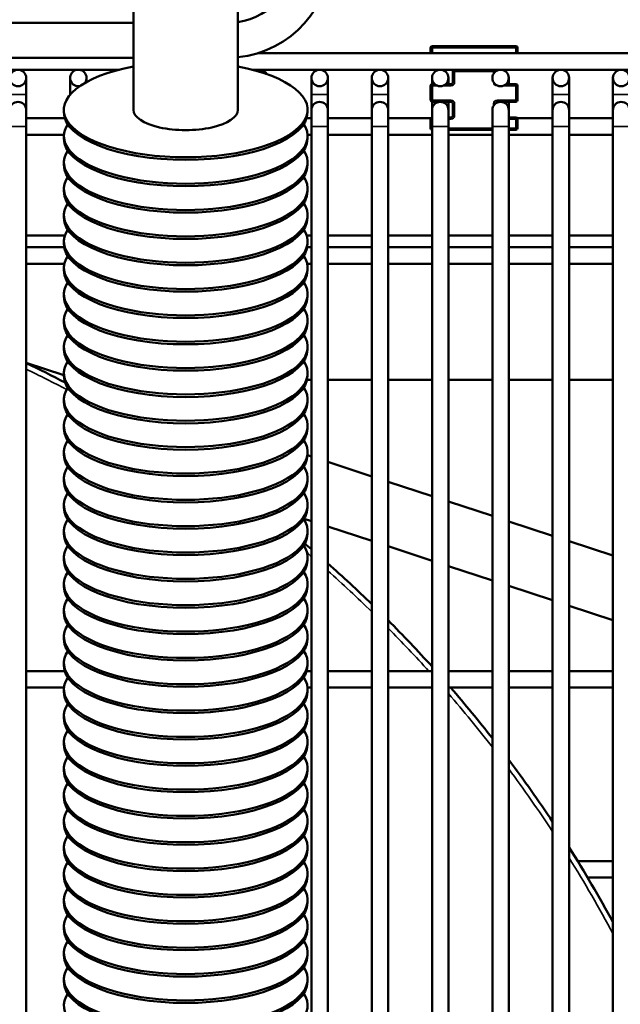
# Model space of a CAD drawing. Header units: inches. Extents: x 1 to 237, y 4 to 150.
# Tile 71 of 237: x 77.95 to 82.26, y 117.23 to 124.29. Entities that reach past the tile are written whole.
import ezdxf

# ---------------------------------------------------------------- set-up
doc = ezdxf.new("R2010")
doc.units = ezdxf.units.IN
doc.header["$LTSCALE"] = 7
doc.header["$MEASUREMENT"] = 0
for name, color, linetype, lineweight in [('Dimension (ANSI)', 7, 'Continuous', 25), ('Visible (ANSI)', 7, 'Continuous', 50), ('Visible Narrow (ANSI)', 7, 'Continuous', 35)]:
    doc.layers.add(name, color=color, linetype=linetype, lineweight=lineweight)
doc.styles.add('Dimension Text', font='tahoma.ttf')
doc.dimstyles.new('Dual Dimension', dxfattribs={"dimscale": 7, "dimtxt": 0.12, "dimasz": 0.098425, "dimexe": 0.125, "dimexo": 0.0625, "dimgap": 0.031496, "dimtad": 0, "dimtih": 1, "dimtoh": 1, "dimrnd": 1e-08, "dimzin": 4, "dimdsep": 46, "dimtxsty": 'Dimension Text', "dimcen": 0.09, "dimdle": 0.393701, "dimclrd": 256, "dimclre": 256, "dimclrt": 256, "dimadec": 0, "dimazin": 1, "dimtfac": 1, "dimtofl": 0, "dimtmove": 0, "dimatfit": 3, "dimfxl": 1, "dimtolj": 1, "dimtzin": 4, "dimlwd": -1, "dimlwe": -1, "dimarcsym": 0})

# ---------------------------------------------------------------- blocks, each defined once
blk = doc.blocks.new('*D10')
at = {"layer": 'Defpoints', "color": 0, "transparency": 16777216}
for p in [(20.6089, 136.146), (20.6089, 123.4689), (99.1107, 113.146)]:
    blk.add_point(p, dxfattribs=at)
at = {"layer": 'Dimension (ANSI)', "transparency": 16777216}
for p, q in [((20.6089, 123.9064), (20.6089, 137.021)), ((99.1107, 113.5835), (99.1107, 137.021)), ((21.2979, 136.146), (55.6692, 136.146)), ((98.4217, 136.146), (64.0504, 136.146))]:
    blk.add_line(p, q, dxfattribs=at)
for points in [[(21.2979, 136.2609), (21.2979, 136.0312), (20.6089, 136.146)], [(98.4217, 136.2609), (98.4217, 136.0312), (99.1107, 136.146)]]:
    blk.add_solid(points, dxfattribs=at)
at = {"layer": 'Dimension (ANSI)', "transparency": 16777216, "insert": (59.8598, 136.146), "char_height": 0.84, "attachment_point": 5, "style": 'Dimension Text'}
blk.add_mtext('\\A1;{\\H3.0x;(}\\S78.50^ 1993.9 mm;{\\H3.0x;)}', dxfattribs=at)

msp = doc.modelspace()

# ---------------------------------------------------------------- linework, layer by layer
at = {"layer": 'Visible (ANSI)'}
for p, q in [((78.7654, 124.6428), (78.7654, 123.6488)), ((79.5154, 124.6428), (79.5154, 123.6488)), ((78.7654, 124.271), (76.584, 124.271)), ((80.8987, 124.0931), (80.8987, 124.0537)), ((81.5112, 124.1056), (80.9112, 124.1056)), ((81.5237, 124.0537), (81.5237, 124.0931)), ((78.7654, 124.021), (76.4691, 124.021)), ((79.656, 124.0537), (97.9168, 124.0537)), ((76.4691, 123.9356), (78.664, 123.9356)), ((79.6167, 123.9356), (97.9168, 123.9356)), ((77.9956, 123.7584), (77.9956, 123.8765)), ((78.3105, 123.8765), (78.3105, 123.7584)), ((78.4287, 123.8477), (78.4287, 123.8765)), ((80.0428, 123.8765), (80.0428, 123.7584)), ((80.1609, 123.7584), (80.1609, 123.8765)), ((80.4759, 123.8765), (80.4759, 123.7584)), ((80.594, 123.7584), (80.594, 123.8765)), ((80.909, 123.8765), (80.909, 123.8324)), ((81.0271, 123.8326), (81.0271, 123.8765)), ((81.0587, 123.9231), (81.0587, 123.8451)), ((81.3637, 123.9223), (81.3637, 123.9231)), ((81.4602, 123.8326), (81.4602, 123.8765)), ((81.7751, 123.8765), (81.7751, 123.7584)), ((81.8932, 123.7584), (81.8932, 123.8765)), ((82.2082, 123.8765), (82.2082, 123.7584)), ((80.8987, 123.8201), (80.8987, 123.7176)), ((80.9286, 123.8326), (80.9112, 123.8326)), ((81.0462, 123.8326), (81.0075, 123.8326)), ((81.5112, 123.8326), (81.4405, 123.8326)), ((81.5237, 123.7176), (81.5237, 123.8201)), ((77.9956, 123.7584), (77.9956, 123.646)), ((78.3105, 123.7584), (78.3105, 123.7572)), ((80.0428, 123.7584), (80.0428, 123.646)), ((80.1609, 123.7584), (80.1609, 123.646)), ((80.4759, 123.7584), (80.4759, 123.646)), ((80.594, 123.7584), (80.594, 123.646)), ((81.7751, 123.7584), (81.7751, 123.646)), ((81.8932, 123.7584), (81.8932, 123.646)), ((82.2082, 123.7584), (82.2082, 123.646)), ((77.9956, 123.5279), (77.9956, 123.646)), ((78.2654, 123.6488), (78.2654, 123.6304)), ((80.0154, 123.6488), (80.0154, 123.6304)), ((80.0428, 123.646), (80.0428, 123.5279)), ((80.1609, 123.5279), (80.1609, 123.646)), ((80.4759, 123.646), (80.4759, 123.5279)), ((80.594, 123.5279), (80.594, 123.646)), ((80.909, 123.7053), (80.909, 123.646)), ((80.909, 123.646), (80.909, 123.5279)), ((80.9112, 123.7051), (80.968, 123.7051)), ((80.968, 123.7051), (81.0462, 123.7051)), ((81.0271, 123.7051), (81.0271, 123.646)), ((81.0271, 123.5279), (81.0271, 123.646)), ((81.0587, 123.6926), (81.0587, 123.6056)), ((81.342, 123.646), (81.342, 123.5279)), ((81.3637, 123.6918), (81.3637, 123.6926)), ((81.3762, 123.7051), (81.4011, 123.7051)), ((81.4011, 123.7051), (81.5112, 123.7051)), ((81.4602, 123.7051), (81.4602, 123.646)), ((81.4602, 123.5279), (81.4602, 123.646)), ((81.7751, 123.646), (81.7751, 123.5279)), ((81.8932, 123.5279), (81.8932, 123.646)), ((82.2082, 123.646), (82.2082, 123.5279)), ((78.2725, 123.587), (77.9956, 123.587)), ((80.0428, 123.587), (80.0083, 123.587)), ((80.4759, 123.587), (80.1609, 123.587)), ((80.9005, 123.587), (80.594, 123.587)), ((80.8987, 123.5806), (80.8987, 123.5171)), ((81.0462, 123.5931), (81.0271, 123.5931)), ((81.5112, 123.5931), (81.4602, 123.5931)), ((81.7751, 123.587), (81.522, 123.587)), ((81.5237, 123.5171), (81.5237, 123.5806)), ((82.2082, 123.587), (81.8932, 123.587)), ((77.9956, 123.5279), (77.9956, 114.2389)), ((80.0428, 123.5279), (80.0428, 107.646)), ((80.1609, 123.5279), (80.1609, 107.646)), ((80.4759, 123.5279), (80.4759, 107.646)), ((80.594, 123.5279), (80.594, 107.646)), ((80.909, 107.646), (80.909, 123.5279)), ((81.0271, 107.646), (81.0271, 123.5279)), ((81.0271, 123.5046), (81.342, 123.5046)), ((81.342, 107.646), (81.342, 123.5279)), ((81.4602, 107.646), (81.4602, 123.5279)), ((81.4602, 123.5046), (81.5112, 123.5046)), ((81.7751, 107.646), (81.7751, 123.5279)), ((81.8932, 107.646), (81.8932, 123.5279)), ((82.2082, 113.9691), (82.2082, 123.5279)), ((78.2657, 123.4689), (77.9956, 123.4689)), ((78.2654, 123.4598), (78.2654, 123.4414)), ((80.0428, 123.4689), (80.0151, 123.4689)), ((80.0154, 123.4598), (80.0154, 123.4414)), ((80.4759, 123.4689), (80.1609, 123.4689)), ((80.909, 123.4689), (80.594, 123.4689)), ((81.342, 123.4689), (81.0271, 123.4689)), ((81.7751, 123.4689), (81.4602, 123.4689)), ((82.2082, 123.4689), (81.8932, 123.4689)), ((78.2654, 123.2707), (78.2654, 123.2523)), ((80.0154, 123.2707), (80.0154, 123.2523)), ((78.2654, 123.0817), (78.2654, 123.0633)), ((80.0154, 123.0817), (80.0154, 123.0633)), ((78.2654, 122.8926), (78.2654, 122.8742)), ((80.0154, 122.8926), (80.0154, 122.8742)), ((77.9956, 122.7451), (78.2719, 122.7451)), ((80.0089, 122.7451), (80.0428, 122.7451)), ((80.1609, 122.7451), (80.4759, 122.7451)), ((80.594, 122.7451), (80.909, 122.7451)), ((81.0271, 122.7451), (81.342, 122.7451)), ((81.4602, 122.7451), (81.7751, 122.7451)), ((81.8932, 122.7451), (82.2082, 122.7451)), ((77.9956, 122.6618), (78.2674, 122.6618)), ((78.2654, 122.7036), (78.2654, 122.6852)), ((80.0133, 122.6618), (80.0428, 122.6618)), ((80.0154, 122.7036), (80.0154, 122.6852)), ((80.1609, 122.6618), (80.4759, 122.6618)), ((80.594, 122.6618), (80.909, 122.6618)), ((81.0271, 122.6618), (81.342, 122.6618)), ((81.4602, 122.6618), (81.7751, 122.6618)), ((81.8932, 122.6618), (82.2082, 122.6618)), ((77.9956, 122.5437), (78.2686, 122.5437)), ((78.2654, 122.5146), (78.2654, 122.4961)), ((80.0122, 122.5437), (80.0428, 122.5437)), ((80.0154, 122.5146), (80.0154, 122.4961)), ((80.1609, 122.5437), (80.4759, 122.5437)), ((80.594, 122.5437), (80.909, 122.5437)), ((81.0271, 122.5437), (81.342, 122.5437)), ((81.4602, 122.5437), (81.7751, 122.5437)), ((81.8932, 122.5437), (82.2082, 122.5437)), ((78.2654, 122.3255), (78.2654, 122.3071)), ((80.0154, 122.3255), (80.0154, 122.3071)), ((78.2654, 122.1365), (78.2654, 122.1181)), ((80.0154, 122.1365), (80.0154, 122.1181)), ((78.2654, 121.9474), (78.2654, 121.929)), ((80.0154, 121.9474), (80.0154, 121.929)), ((77.9956, 121.8311), (78.2654, 121.7426)), ((78.2654, 121.7584), (78.2654, 121.74)), ((80.0154, 121.7584), (80.0154, 121.74)), ((80.0123, 121.7111), (80.0428, 121.7111)), ((80.1609, 121.7111), (80.4759, 121.7111)), ((80.594, 121.7111), (80.909, 121.7111)), ((81.0271, 121.7111), (81.342, 121.7111)), ((81.4602, 121.7111), (81.7751, 121.7111)), ((81.8932, 121.7111), (82.2082, 121.7111)), ((78.2654, 121.5693), (78.2654, 121.5509)), ((80.0154, 121.5693), (80.0154, 121.5509)), ((78.2654, 121.3803), (78.2654, 121.3619)), ((80.0154, 121.3803), (80.0154, 121.3619)), ((78.2654, 121.1913), (78.2654, 121.1728)), ((80.0154, 121.1913), (80.0154, 121.1728)), ((80.0153, 121.1687), (80.0428, 121.1596)), ((80.1609, 121.1209), (80.4759, 121.0176)), ((78.2654, 121.0022), (78.2654, 120.9838)), ((80.0154, 121.0022), (80.0154, 120.9838)), ((80.594, 120.9789), (80.909, 120.8756)), ((81.0271, 120.8368), (81.342, 120.7335)), ((78.2654, 120.8132), (78.2654, 120.7948)), ((80.0154, 120.8132), (80.0154, 120.7948)), ((79.9905, 120.7138), (80.0428, 120.6966)), ((81.4602, 120.6948), (81.7751, 120.5915)), ((78.2654, 120.6241), (78.2654, 120.6057)), ((80.0154, 120.6241), (80.0154, 120.6057)), ((80.1609, 120.6578), (80.4759, 120.5545)), ((81.8932, 120.5527), (82.2082, 120.4494)), ((80.594, 120.5158), (80.909, 120.4125)), ((78.2654, 120.4351), (78.2654, 120.4167)), ((80.0154, 120.4351), (80.0154, 120.4167)), ((81.0271, 120.3738), (81.342, 120.2705)), ((78.2654, 120.246), (78.2654, 120.2276)), ((80.0154, 120.246), (80.0154, 120.2276)), ((81.4602, 120.2317), (81.7751, 120.1284)), ((78.2654, 120.057), (78.2654, 120.0386)), ((80.0154, 120.057), (80.0154, 120.0386)), ((81.8932, 120.0897), (82.2082, 119.9864)), ((78.2654, 119.868), (78.2654, 119.8495)), ((80.0154, 119.868), (80.0154, 119.8495)), ((77.9956, 119.6195), (78.2717, 119.6195)), ((78.2654, 119.6789), (78.2654, 119.6605)), ((80.0091, 119.6195), (80.0428, 119.6195)), ((80.0154, 119.6789), (80.0154, 119.6605)), ((80.1609, 119.6195), (80.4759, 119.6195)), ((80.594, 119.6195), (80.909, 119.6195)), ((81.0271, 119.6195), (81.342, 119.6195)), ((81.4602, 119.6195), (81.7751, 119.6195)), ((81.8932, 119.6195), (82.2082, 119.6195)), ((77.9956, 119.5014), (78.2659, 119.5014)), ((78.2654, 119.4899), (78.2654, 119.4715)), ((80.0149, 119.5014), (80.0428, 119.5014)), ((80.0154, 119.4899), (80.0154, 119.4715)), ((80.1609, 119.5014), (80.4759, 119.5014)), ((80.594, 119.5014), (80.909, 119.5014)), ((81.0271, 119.5014), (81.342, 119.5014)), ((81.4602, 119.5014), (81.7751, 119.5014)), ((81.8932, 119.5014), (82.2082, 119.5014)), ((78.2654, 119.3008), (78.2654, 119.2824)), ((80.0154, 119.3008), (80.0154, 119.2824)), ((78.2654, 119.1118), (78.2654, 119.0934)), ((80.0154, 119.1118), (80.0154, 119.0934)), ((78.2654, 118.9227), (78.2654, 118.9043)), ((80.0154, 118.9227), (80.0154, 118.9043)), ((78.2654, 118.7337), (78.2654, 118.7153)), ((80.0154, 118.7337), (80.0154, 118.7153)), ((78.2654, 118.5447), (78.2654, 118.5263)), ((80.0154, 118.5447), (80.0154, 118.5263)), ((78.2654, 118.3556), (78.2654, 118.3372)), ((80.0154, 118.3556), (80.0154, 118.3372)), ((81.9545, 118.2569), (82.2082, 118.2569)), ((78.2654, 118.1666), (78.2654, 118.1482)), ((80.0154, 118.1666), (80.0154, 118.1482)), ((82.0258, 118.1388), (82.2082, 118.1388)), ((78.2654, 117.9775), (78.2654, 117.9591)), ((80.0154, 117.9775), (80.0154, 117.9591)), ((78.2654, 117.7885), (78.2654, 117.7701)), ((80.0154, 117.7885), (80.0154, 117.7701)), ((78.2654, 117.5994), (78.2654, 117.581)), ((80.0154, 117.5994), (80.0154, 117.581)), ((78.2654, 117.4104), (78.2654, 117.392)), ((80.0154, 117.4104), (80.0154, 117.392))]:
    msp.add_line(p, q, dxfattribs=at)
for centre in [(77.9365, 123.8765), (80.1019, 123.8765), (80.535, 123.8765), (80.968, 123.8765), (81.4011, 123.8765), (81.8342, 123.8765), (82.2672, 123.8765)]:
    msp.add_circle(centre, 0.0591, dxfattribs=at)
for centre, radius, start, end in [((79.4371, 124.771), 0.75, 275.99349, 0), ((79.4371, 124.771), 0.5, 279.01095, 0), ((80.9112, 124.0931), 0.0125, 90, 180), ((81.5112, 124.0931), 0.0125, 0, 90), ((78.3696, 123.8765), 0.0591, 323.05001, 281.00188), ((79.6688, 123.8765), 0.0591, 28.45298, 117.30311), ((81.0462, 123.9231), 0.0125, 0, 90), ((81.3762, 123.9231), 0.0125, 90, 180), ((80.9112, 123.8201), 0.0125, 90, 180), ((81.0462, 123.8451), 0.0125, 270, 0), ((81.5112, 123.8201), 0.0125, 0, 90), ((80.9112, 123.7176), 0.0125, 180, 270), ((81.5112, 123.7176), 0.0125, 270, 0), ((77.9365, 123.646), 0.0591, 0, 180), ((80.1019, 123.646), 0.0591, 0, 180), ((80.535, 123.646), 0.0591, 0, 180), ((80.968, 123.646), 0.0591, 0, 180), ((81.0462, 123.6926), 0.0125, 0, 90), ((81.4011, 123.646), 0.0591, 0, 180), ((81.3762, 123.6926), 0.0125, 90, 180), ((81.8342, 123.646), 0.0591, 0, 180), ((82.2672, 123.646), 0.0591, 0, 180), ((80.9112, 123.5806), 0.0125, 100.43398, 180), ((81.0462, 123.6056), 0.0125, 270, 0), ((81.5112, 123.5806), 0.0125, 0, 90), ((80.9112, 123.5171), 0.0125, 180, 259.56602), ((81.5112, 123.5171), 0.0125, 270, 0), ((73.9011, 113.315), 9.4488, 62.42891, 64.32071), ((73.9011, 113.315), 9.4488, 49.4584, 49.82759), ((73.9011, 113.315), 9.4488, 45.90634, 48.50918), ((73.9011, 113.315), 9.4488, 42.12642, 44.90053), ((73.9011, 113.315), 9.4488, 38.04751, 40.8983), ((73.9011, 113.315), 9.4488, 33.55731, 36.8699), ((73.9011, 113.315), 9.4488, 28.458, 32.23867)]:
    msp.add_arc(centre, radius, start, end, dxfattribs=at)
for centre, major_axis, start_param, end_param in [((79.1404, 123.6488), (0.875, 0), 2.013707, 7.411071), ((79.1404, 123.6488), (-0.375, 0), 0, 3.141593), ((79.1404, 123.6304), (0.875, 0), 3.141593, 6.283185), ((79.1404, 123.4598), (0.875, 0), 2.889384, 6.535394), ((79.1404, 123.4414), (0.875, 0), 3.141593, 6.283185), ((79.1404, 123.2707), (0.875, 0), 2.889384, 6.535394), ((79.1404, 123.2523), (0.875, 0), 3.141593, 6.283185), ((79.1404, 123.0817), (0.875, 0), 2.889384, 6.535394), ((79.1404, 123.0633), (0.875, 0), 3.141593, 6.283185), ((79.1404, 122.8926), (0.875, 0), 2.889384, 6.535394), ((79.1404, 122.8742), (0.875, 0), 3.141593, 6.283185), ((79.1404, 122.7036), (0.875, 0), 2.889384, 6.535394), ((79.1404, 122.6852), (0.875, 0), 3.141593, 6.283185), ((79.1404, 122.5146), (0.875, 0), 2.889384, 6.535394), ((79.1404, 122.4961), (0.875, 0), 3.141593, 6.283185), ((79.1404, 122.3255), (0.875, 0), 2.889384, 6.535394), ((79.1404, 122.3071), (0.875, 0), 3.141593, 6.283185), ((79.1404, 122.1365), (0.875, 0), 2.889384, 6.535394), ((79.1404, 122.1181), (0.875, 0), 3.141593, 6.283185), ((79.1404, 121.9474), (0.875, 0), 2.889384, 6.535394), ((79.1404, 121.929), (0.875, 0), 3.141593, 6.283185), ((79.1404, 121.7584), (0.875, 0), 2.889384, 6.535394), ((79.1404, 121.74), (0.875, 0), 3.141593, 6.283185), ((79.1404, 121.5693), (0.875, 0), 2.889384, 6.535394), ((79.1404, 121.5509), (0.875, 0), 3.141593, 6.283185), ((79.1404, 121.3803), (0.875, 0), 2.889384, 6.535394), ((79.1404, 121.3619), (0.875, 0), 3.141593, 6.283185), ((79.1404, 121.1913), (0.875, 0), 2.889384, 6.535394), ((79.1404, 121.1728), (0.875, 0), 3.141593, 6.283185), ((79.1404, 121.0022), (0.875, 0), 2.889384, 6.535394), ((79.1404, 120.9838), (0.875, 0), 3.141593, 6.283185), ((79.1404, 120.8132), (0.875, 0), 2.889384, 6.535394), ((79.1404, 120.7948), (0.875, 0), 3.141593, 6.283185), ((79.1404, 120.6241), (0.875, 0), 2.889384, 6.535394), ((79.1404, 120.6057), (0.875, 0), 3.141593, 6.283185), ((79.1404, 120.4351), (0.875, 0), 2.889384, 6.535394), ((79.1404, 120.4167), (0.875, 0), 3.141593, 6.283185), ((79.1404, 120.246), (0.875, 0), 2.889384, 6.535394), ((79.1404, 120.2276), (0.875, 0), 3.141593, 6.283185), ((79.1404, 120.057), (0.875, 0), 2.889384, 6.535394), ((79.1404, 120.0386), (0.875, 0), 3.141593, 6.283185), ((79.1404, 119.868), (0.875, 0), 2.889384, 6.535394), ((79.1404, 119.8495), (0.875, 0), 3.141593, 6.283185), ((79.1404, 119.6789), (0.875, 0), 2.889384, 6.535394), ((79.1404, 119.6605), (0.875, 0), 3.141593, 6.283185), ((79.1404, 119.4899), (0.875, 0), 2.889384, 6.535394), ((79.1404, 119.4715), (0.875, 0), 3.141593, 6.283185), ((79.1404, 119.3008), (0.875, 0), 2.889384, 6.535394), ((79.1404, 119.2824), (0.875, 0), 3.141593, 6.283185), ((79.1404, 119.1118), (0.875, 0), 2.889384, 6.535394), ((79.1404, 119.0934), (0.875, 0), 3.141593, 6.283185), ((79.1404, 118.9227), (0.875, 0), 2.889384, 6.535394), ((79.1404, 118.9043), (0.875, 0), 3.141593, 6.283185), ((79.1404, 118.7337), (0.875, 0), 2.889384, 6.535394), ((79.1404, 118.7153), (0.875, 0), 3.141593, 6.283185), ((79.1404, 118.5447), (0.875, 0), 2.889384, 6.535394), ((79.1404, 118.5263), (0.875, 0), 3.141593, 6.283185), ((79.1404, 118.3556), (0.875, 0), 2.889384, 6.535394), ((79.1404, 118.3372), (0.875, 0), 3.141593, 6.283185), ((79.1404, 118.1666), (0.875, 0), 2.889384, 6.535394), ((79.1404, 118.1482), (0.875, 0), 3.141593, 6.283185), ((79.1404, 117.9775), (0.875, 0), 2.889384, 6.535394), ((79.1404, 117.9591), (0.875, 0), 3.141593, 6.283185), ((79.1404, 117.7885), (0.875, 0), 2.889384, 6.535394), ((79.1404, 117.7701), (0.875, 0), 3.141593, 6.283185), ((79.1404, 117.5994), (0.875, 0), 2.889384, 6.535394), ((79.1404, 117.581), (0.875, 0), 3.141593, 6.283185), ((79.1404, 117.4104), (0.875, 0), 2.889384, 6.535394), ((79.1404, 117.392), (0.875, 0), 3.141593, 6.283185), ((79.1404, 117.2214), (0.875, 0), 2.889384, 6.535394)]:
    msp.add_ellipse(centre, major_axis=major_axis, ratio=0.390731, start_param=start_param, end_param=end_param, dxfattribs=at)
at = {"layer": 'Visible Narrow (ANSI)'}
for p, q in [((80.9112, 124.0931), (80.8987, 124.0931)), ((80.9112, 124.1056), (80.9112, 124.0931)), ((80.9112, 124.0931), (81.5112, 124.0931)), ((80.9112, 124.0537), (80.9112, 124.0931)), ((81.5112, 124.0931), (81.5112, 124.1056)), ((81.5237, 124.0931), (81.5112, 124.0931)), ((81.5112, 124.0931), (81.5112, 124.0537)), ((81.0712, 123.9356), (81.0712, 123.9231)), ((81.3512, 123.9231), (81.3512, 123.9356)), ((81.0712, 123.9231), (81.0587, 123.9231)), ((81.0712, 123.9231), (81.3512, 123.9231)), ((81.0712, 123.8451), (81.0712, 123.9231)), ((81.3637, 123.9231), (81.3512, 123.9231)), ((81.3512, 123.9231), (81.3512, 123.9082)), ((80.9112, 123.8201), (80.8987, 123.8201)), ((80.9112, 123.8326), (80.9112, 123.8201)), ((80.9112, 123.8201), (80.9507, 123.8201)), ((80.9112, 123.7176), (80.9112, 123.8201)), ((80.9854, 123.8201), (81.0462, 123.8201)), ((81.0462, 123.8326), (81.0462, 123.8201)), ((81.0712, 123.8451), (81.0587, 123.8451)), ((81.3762, 123.8201), (81.3762, 123.823)), ((81.3762, 123.8201), (81.3837, 123.8201)), ((81.4185, 123.8201), (81.5112, 123.8201)), ((81.5112, 123.8201), (81.5112, 123.8326)), ((81.5237, 123.8201), (81.5112, 123.8201)), ((81.5112, 123.8201), (81.5112, 123.7176)), ((77.9956, 123.7584), (77.8775, 123.7584)), ((78.3116, 123.7584), (78.3105, 123.7584)), ((80.1609, 123.7584), (80.0428, 123.7584)), ((80.594, 123.7584), (80.4759, 123.7584)), ((80.8987, 123.7176), (80.9112, 123.7176)), ((80.9112, 123.7176), (80.9112, 123.7051)), ((81.0462, 123.7176), (80.9112, 123.7176)), ((81.0462, 123.7176), (81.0462, 123.7051)), ((81.3762, 123.7051), (81.3762, 123.7176)), ((81.5112, 123.7176), (81.3762, 123.7176)), ((81.5112, 123.7051), (81.5112, 123.7176)), ((81.5112, 123.7176), (81.5237, 123.7176)), ((81.8932, 123.7584), (81.7751, 123.7584)), ((82.3263, 123.7584), (82.2082, 123.7584)), ((81.0587, 123.6926), (81.0712, 123.6926)), ((81.0712, 123.6056), (81.0712, 123.6926)), ((81.3512, 123.6926), (81.3512, 123.6777)), ((81.3512, 123.6926), (81.3637, 123.6926)), ((80.909, 123.5806), (80.8987, 123.5806)), ((81.0271, 123.5806), (81.0462, 123.5806)), ((81.0462, 123.5931), (81.0462, 123.5806)), ((81.0712, 123.6056), (81.0587, 123.6056)), ((81.4602, 123.5806), (81.5112, 123.5806)), ((81.5112, 123.5806), (81.5112, 123.5931)), ((81.5237, 123.5806), (81.5112, 123.5806)), ((81.5112, 123.5806), (81.5112, 123.5171)), ((77.9956, 123.5279), (77.8775, 123.5279)), ((80.1609, 123.5279), (80.0428, 123.5279)), ((80.594, 123.5279), (80.4759, 123.5279)), ((80.8987, 123.5171), (80.909, 123.5171)), ((80.909, 123.5279), (81.0271, 123.5279)), ((81.342, 123.5171), (81.0271, 123.5171)), ((81.342, 123.5279), (81.4602, 123.5279)), ((81.5112, 123.5171), (81.4602, 123.5171)), ((81.5112, 123.5046), (81.5112, 123.5171)), ((81.5112, 123.5171), (81.5237, 123.5171)), ((81.7751, 123.5279), (81.8932, 123.5279)), ((82.2082, 123.5279), (82.3263, 123.5279))]:
    msp.add_line(p, q, dxfattribs=at)
for centre, radius, start, end in [((81.0462, 123.8451), 0.025, 270, 0), ((81.3762, 123.8451), 0.025, 180.45649, 270), ((81.0462, 123.6926), 0.025, 0, 90), ((81.3762, 123.6926), 0.025, 90, 180), ((81.0462, 123.6056), 0.025, 270, 0), ((73.9011, 113.315), 9.4094, 62.23263, 64.20539), ((73.9011, 113.315), 9.4094, 49.25303, 49.51296), ((73.9011, 113.315), 9.4094, 45.67362, 48.29681), ((73.9011, 113.315), 9.4094, 42.06784, 44.65945), ((73.9011, 113.315), 9.4094, 37.74013, 40.77131), ((73.9011, 113.315), 9.4094, 33.19416, 36.54906), ((73.9011, 113.315), 9.4094, 28.0125, 31.85653)]:
    msp.add_arc(centre, radius, start, end, dxfattribs=at)

# ---------------------------------------------------------------- dimensions: what is measured, and where the dimension line sits
at = {"layer": 'Dimension (ANSI)'}
dim = msp.add_linear_dim(base=(20.6089, 136.146), p1=(99.1107, 113.146), p2=(20.6089, 123.4689), text='{\\H3.0x;(}\\S<>^ 1993.9 mm;{\\H3.0x;)}', dimstyle='Dual Dimension', override={"dimgap": 0.031496, "dimtih": 0, "dimtoh": 0, "dimdec": 2, "dimpost": '\\X', "dimtol": 0, "dimlim": 0, "dimtp": 0, "dimtm": 0, "dimtdec": 2, "dimatfit": 1}, dxfattribs=at)
dim.commit()
dim.dimension.update_dxf_attribs({"geometry": '*D10', "text_midpoint": (59.8598, 136.146), "dimtype": 160})

doc.saveas('drawing.dxf')
